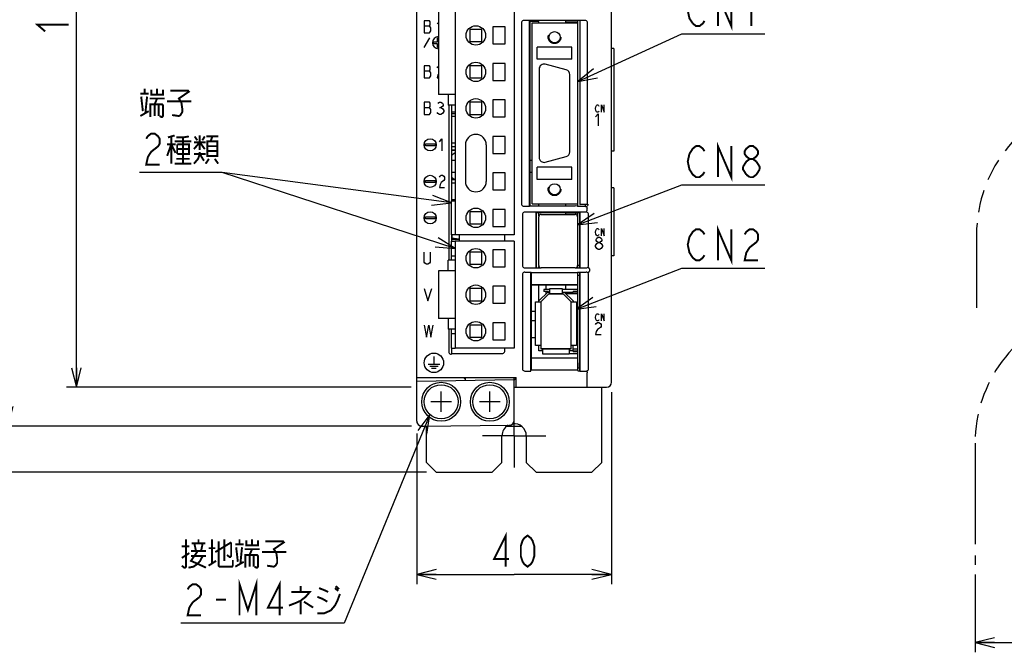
# Model space of a CAD drawing. Extents: x 70 to 816, y 33 to 540.
# Tile 5 of 23: x 338 to 541, y 226 to 356. Entities that reach past the tile are written whole.
import ezdxf

# ---------------------------------------------------------------- set-up
doc = ezdxf.new("R2010")
doc.units = 0
doc.header["$LTSCALE"] = 46.2
for name, pattern in [('CENTER', [0.6, 0.375, -0.075, 0.075, -0.075]), ('HIDDEN', [0.2, 0.1, -0.1]), ('PHANTOM', [0.8, 0.45, -0.05, 0.1, -0.05, 0.1, -0.05])]:
    doc.linetypes.add(name, pattern=pattern)
doc.layers.get('0').update_dxf_attribs({"linetype": 'CONTINUOUS'})
for name, color, linetype in [('ALL_AXIS', 7, 'CONTINUOUS'), ('ALL_CURVE', 7, 'CONTINUOUS'), ('ALL_DIM', 7, 'CONTINUOUS'), ('ALL_FEATURES', 7, 'CONTINUOUS'), ('ALL_NOTE', 7, 'CONTINUOUS'), ('DEFAULT_2', 8, 'HIDDEN')]:
    doc.layers.add(name, color=color, linetype=linetype)
doc.dimstyles.get("Standard").update_dxf_attribs({"dimtxt": 2.5, "dimasz": 2.5, "dimexe": 1.25, "dimexo": 0.625, "dimtad": 1, "dimcen": 2.5, "dimazin": 3, "dimtfac": 1, "dimtmove": 0, "dimatfit": 3})

# ---------------------------------------------------------------- blocks, each defined once
blk = doc.blocks.new('_OPEN')
at = {"color": 0, "linetype": 'BYBLOCK'}
for p, q in [((0, 0), (-1, 0.25)), ((-1, -0.25), (0, 0)), ((-1, 0), (0, 0))]:
    blk.add_line(p, q, dxfattribs=at)
blk = doc.blocks.new('*D1')
at = {"layer": 'ALL_DIM', "color": 2, "linetype": 'CONTINUOUS'}
for p, q in [((610, 269.87), (610, 225.5)), ((534.75, 241.5), (534.75, 225.5)), ((534.75, 227.5), (572.38, 227.5)), ((610, 227.5), (572.38, 227.5))]:
    blk.add_line(p, q, dxfattribs=at)
at = {"layer": 'ALL_DIM', "color": 2, "linetype": 'CONTINUOUS', "xscale": 4, "yscale": 4, "zscale": 4, "rotation": 180}
blk.add_blockref('_OPEN', (534.75, 227.5), dxfattribs=at)
at = {"layer": 'ALL_DIM', "color": 2, "linetype": 'CONTINUOUS', "xscale": 4, "yscale": 4, "zscale": 4}
blk.add_blockref('_OPEN', (610, 227.5), dxfattribs=at)
blk = doc.blocks.new('*D7')
at = {"layer": 'ALL_DIM', "color": 2, "linetype": 'CONTINUOUS'}
for p, q in [((419.07, 440), (348, 440)), ((350, 440), (350, 360)), ((350, 280), (350, 360)), ((418.83, 280), (348, 280))]:
    blk.add_line(p, q, dxfattribs=at)
at = {"layer": 'ALL_DIM', "color": 2, "linetype": 'CONTINUOUS', "xscale": 4, "yscale": 4, "zscale": 4}
for p, rotation in [((350, 440), 90), ((350, 280), 270)]:
    blk.add_blockref('_OPEN', p, dxfattribs=dict(at, rotation=rotation))
blk = doc.blocks.new('*D8')
at = {"layer": 'ALL_DIM', "color": 2, "linetype": 'CONTINUOUS'}
for p, q in [((418.67, 440), (334, 440)), ((336, 440), (336, 356)), ((336, 272), (336, 356)), ((418.9, 272), (334, 272))]:
    blk.add_line(p, q, dxfattribs=at)
at = {"layer": 'ALL_DIM', "color": 2, "linetype": 'CONTINUOUS', "xscale": 4, "yscale": 4, "zscale": 4}
for p, rotation in [((336, 440), 90), ((336, 272), 270)]:
    blk.add_blockref('_OPEN', p, dxfattribs=dict(at, rotation=rotation))
blk = doc.blocks.new('*D9')
at = {"layer": 'ALL_DIM', "color": 2, "linetype": 'CONTINUOUS'}
for p, q in [((460, 279), (460, 239.5)), ((420, 270.48), (420, 239.5)), ((420, 241.5), (440, 241.5)), ((460, 241.5), (440, 241.5))]:
    blk.add_line(p, q, dxfattribs=at)
at = {"layer": 'ALL_DIM', "color": 2, "linetype": 'CONTINUOUS', "xscale": 4, "yscale": 4, "zscale": 4, "rotation": 180}
blk.add_blockref('_OPEN', (420, 241.5), dxfattribs=at)
at = {"layer": 'ALL_DIM', "color": 2, "linetype": 'CONTINUOUS', "xscale": 4, "yscale": 4, "zscale": 4}
blk.add_blockref('_OPEN', (460, 241.5), dxfattribs=at)
blk = doc.blocks.new('*D15')
at = {"layer": 'ALL_DIM', "color": 2, "linetype": 'CONTINUOUS'}
for p, q in [((422, 457.5), (320, 457.5)), ((322, 457.5), (322, 360)), ((322, 262.5), (322, 360)), ((422, 262.5), (320, 262.5))]:
    blk.add_line(p, q, dxfattribs=at)
at = {"layer": 'ALL_DIM', "color": 2, "linetype": 'CONTINUOUS', "xscale": 4, "yscale": 4, "zscale": 4}
for p, rotation in [((322, 457.5), 90), ((322, 262.5), 270)]:
    blk.add_blockref('_OPEN', p, dxfattribs=dict(at, rotation=rotation))

msp = doc.modelspace()

# ---------------------------------------------------------------- linework, layer by layer
at = {"color": 7, "linetype": 'CONTINUOUS'}
for p, q in [((450.6, 354.9), (450.6, 355.36)), ((453.1, 355), (450.6, 355)), ((427.1, 336.228), (427.875, 336.228)), ((427.875, 330.12), (427.1, 330.12)), ((427.1, 329.48), (427.875, 329.48)), ((427.1, 328.7), (427.875, 328.7)), ((427.875, 322.62), (427.1, 322.62)), ((427.1, 321.98), (427.875, 321.98)), ((427.1, 318.5), (427.875, 318.5)), ((450.6, 317.24), (450.6, 317.7)), ((450.6, 315.5), (450.6, 315.8)), ((453.1, 315.75), (450.6, 315.75)), ((453.1, 303.276), (453.039, 303.276)), ((453.1, 302.859), (453.039, 302.859)), ((453.1, 302.4), (453.039, 302.4)), ((453.1, 302.224), (453.039, 302.224)), ((453.1, 302), (453.039, 302)), ((453.1, 301.8), (453.039, 301.8)), ((447.35, 300.05), (446.08, 300.05)), ((453.1, 300.05), (449.85, 300.05)), ((450.6, 300.05), (450.6, 301.05)), ((453.1, 299.65), (452.1, 299.65)), ((453.1, 299.55), (452.1, 299.55)), ((452.1, 287.45), (453.1, 287.45)), ((451.3, 286.95), (453.1, 286.95)), ((452.1, 287.35), (453.1, 287.35))]:
    msp.add_line(p, q, dxfattribs=at)
at = {"layer": 'ALL_AXIS', "color": 7, "linetype": 'CONTINUOUS'}
for p, q in [((427.875, 393.3), (427.875, 311.3)), ((440.025, 388.1), (440.025, 311.3)), ((424.425, 364.45), (424.425, 340.15)), ((453.1, 354.9), (453.1, 355.36)), ((435.625, 354.05), (435.625, 350.55)), ((438.125, 354.05), (435.625, 354.05)), ((438.125, 350.55), (438.125, 354.05)), ((435.625, 350.55), (438.125, 350.55)), ((435.625, 346.55), (435.625, 343.05)), ((438.125, 346.55), (435.625, 346.55)), ((438.125, 343.05), (438.125, 346.55)), ((450.709, 345.214), (446.409, 346.366)), ((445.15, 345.4), (445.15, 327.2)), ((451.45, 328.352), (451.45, 344.248)), ((435.625, 343.05), (438.125, 343.05)), ((427.875, 340.15), (424.425, 340.15)), ((438.125, 339.05), (435.625, 339.05)), ((435.625, 339.05), (435.625, 335.55)), ((438.125, 335.55), (438.125, 339.05)), ((427.1, 336.6), (427.1, 318.3)), ((427.1, 335.69), (427.875, 335.69)), ((435.625, 335.55), (438.125, 335.55)), ((438.125, 331.55), (435.625, 331.55)), ((435.625, 331.55), (435.625, 328.05)), ((438.125, 328.05), (438.125, 331.55)), ((427.875, 328.7), (427.1, 328.7)), ((435.625, 328.05), (438.125, 328.05)), ((446.409, 326.234), (450.709, 327.386)), ((438.125, 324.05), (435.625, 324.05)), ((435.625, 324.05), (435.625, 320.55)), ((438.125, 320.55), (438.125, 324.05)), ((435.625, 320.55), (438.125, 320.55)), ((427.875, 318.5), (427.1, 318.5)), ((438.125, 316.55), (435.625, 316.55)), ((435.625, 316.55), (435.625, 313.05)), ((438.125, 313.05), (438.125, 316.55)), ((453.1, 317.1), (453.1, 317.7)), ((453.1, 304.55), (453.1, 315.8)), ((454.7, 317.1), (454.7, 317.544)), ((445.05, 305), (445.05, 315)), ((445.55, 315.5), (452.55, 315.5)), ((453.05, 315), (453.05, 305)), ((453.1, 314.905), (453.05, 314.905)), ((435.625, 313.05), (438.125, 313.05)), ((427.1, 311.3), (427.1, 310)), ((440.025, 311.3), (427.875, 311.3)), ((440.025, 310), (427.875, 310)), ((427.875, 310), (427.875, 288)), ((440.025, 310), (440.025, 288)), ((433.375, 307.75), (430.875, 307.75)), ((430.875, 307.75), (430.875, 305.25)), ((433.375, 305.25), (433.375, 307.75)), ((438.125, 308.25), (435.625, 308.25)), ((435.625, 308.25), (435.625, 304.75)), ((438.125, 304.75), (438.125, 308.25)), ((427.875, 303.9), (424.425, 303.9)), ((424.425, 303.9), (424.425, 294.1)), ((430.875, 305.25), (433.375, 305.25)), ((435.625, 304.75), (438.125, 304.75)), ((452.55, 304.5), (445.55, 304.5)), ((453.1, 305.095), (453.05, 305.095)), ((453.1, 305.05), (453.5, 305.05)), ((453.1, 284), (453.1, 303.602)), ((453.1, 303.05), (453.5, 303.05)), ((438.125, 300.75), (435.625, 300.75)), ((435.625, 300.75), (435.625, 297.25)), ((438.125, 297.25), (438.125, 300.75)), ((435.625, 297.25), (438.125, 297.25)), ((427.875, 294.1), (424.425, 294.1)), ((444.4, 293.6), (443.5, 293.6)), ((438.125, 293.25), (435.625, 293.25)), ((435.625, 293.25), (435.625, 289.75)), ((438.125, 289.75), (438.125, 293.25)), ((435.625, 289.75), (438.125, 289.75)), ((427.1, 288), (427.1, 286.755)), ((440.025, 288), (427.875, 288)), ((453.1, 284), (453.5, 284))]:
    msp.add_line(p, q, dxfattribs=at)
at = {"layer": 'ALL_AXIS', "color": 7, "linetype": 'CENTER'}
for q in [(440, 276.5), (433.5, 270), (446.5, 270), (440, 263.5)]:
    msp.add_line((440, 270), q, dxfattribs=at)
at = {"layer": 'ALL_AXIS', "color": 7, "linetype": 'CONTINUOUS'}
for centre, radius in [((432.125, 352.3), 2), ((432.125, 344.8), 2), ((432.125, 337.3), 2), ((432.125, 314.8), 2), ((432.125, 306.5), 2), ((432.125, 299), 2), ((432.125, 291.5), 2), ((425, 277), 4), ((425, 277), 3.5), ((435, 277), 4), ((435, 277), 3.5)]:
    msp.add_circle(centre, radius, dxfattribs=at)
for centre, radius, start, end in [((446.15, 345.4), 1, 75, 180), ((450.45, 344.248), 1, 0, 75), ((450.45, 328.352), 1, 285, 360), ((446.15, 327.2), 1, 180, 285), ((445.55, 315), 0.5, 90, 180), ((452.55, 315), 0.5, 0, 90), ((445.55, 305), 0.5, 180, 270), ((452.55, 305), 0.5, 270, 360)]:
    msp.add_arc(centre, radius, start, end, dxfattribs=at)
at = {"layer": 'ALL_AXIS', "color": 3, "linetype": 'CONTINUOUS'}
for start, end in [(119.52894, 180), (0, 96.5927)]:
    msp.add_arc((440, 270), 2.5, start, end, dxfattribs=at)
at = {"layer": 'ALL_CURVE', "color": 4, "linetype": 'CONTINUOUS'}
for p, q in [((421.5, 355.3), (421.5, 352.8)), ((422.594, 355.3), (421.5, 355.3)), ((421.5, 354.258), (422.594, 354.258)), ((422.75, 355.092), (422.594, 355.3)), ((422.594, 354.258), (422.75, 354.467)), ((422.906, 353.842), (422.594, 354.258)), ((422.75, 354.467), (422.75, 355.092)), ((424.156, 354.675), (424.425, 354.944)), ((421.5, 352.8), (422.594, 352.8)), ((422.594, 352.8), (422.906, 353.217)), ((422.906, 353.217), (422.906, 353.842)), ((421.5, 349.8), (422.655, 351.8)), ((423.45, 350.6), (423.45, 351)), ((423.45, 351), (424.25, 351)), ((424.25, 350.6), (423.45, 350.6)), ((424.25, 351), (424.25, 351.8)), ((424.25, 351.8), (424.425, 351.8)), ((424.25, 349.8), (424.25, 350.6)), ((424.425, 349.8), (424.25, 349.8)), ((421.5, 346.05), (421.5, 343.55)), ((422.594, 346.05), (421.5, 346.05)), ((421.5, 345.008), (422.594, 345.008)), ((422.75, 345.842), (422.594, 346.05)), ((422.594, 345.008), (422.75, 345.217)), ((422.906, 344.592), (422.594, 345.008)), ((422.75, 345.217), (422.75, 345.842)), ((422.906, 343.967), (422.906, 344.592)), ((424.156, 345.633), (424.312, 345.842)), ((424.312, 344.175), (424.156, 343.55)), ((424.312, 345.842), (424.425, 345.917)), ((424.425, 344.325), (424.312, 344.175)), ((421.5, 343.55), (422.594, 343.55)), ((422.594, 343.55), (422.906, 343.967)), ((424.156, 343.55), (424.425, 343.55)), ((421.5, 338.55), (421.5, 336.05)), ((422.594, 338.55), (421.5, 338.55)), ((422.75, 338.342), (422.594, 338.55)), ((422.75, 337.717), (422.75, 338.342)), ((424.312, 338.342), (424.625, 338.55)), ((424.625, 338.55), (424.938, 338.55)), ((424.938, 338.55), (425.25, 338.342)), ((425.25, 338.342), (425.406, 338.133)), ((425.406, 338.133), (425.406, 337.925)), ((421.5, 337.508), (422.594, 337.508)), ((421.5, 336.05), (422.594, 336.05)), ((422.594, 337.508), (422.75, 337.717)), ((422.906, 337.092), (422.594, 337.508)), ((422.594, 336.05), (422.906, 336.467)), ((422.906, 336.467), (422.906, 337.092)), ((424.312, 336.258), (424.156, 336.467)), ((424.625, 336.05), (424.312, 336.258)), ((424.625, 337.508), (424.938, 337.508)), ((424.938, 336.05), (424.625, 336.05)), ((425.25, 337.717), (424.938, 337.508)), ((424.938, 337.508), (425.25, 337.3)), ((425.25, 336.258), (424.938, 336.05)), ((425.406, 337.925), (425.25, 337.717)), ((425.25, 337.3), (425.562, 336.883)), ((425.562, 336.675), (425.25, 336.258)), ((425.562, 336.883), (425.562, 336.675)), ((456.705, 337.25), (456.775, 337.625)), ((456.775, 336.875), (456.705, 337.25)), ((456.705, 335.575), (457.286, 336.2)), ((456.775, 337.625), (456.914, 337.875)), ((456.914, 336.625), (456.775, 336.875)), ((456.914, 337.875), (457.053, 338)), ((457.053, 336.5), (456.914, 336.625)), ((457.053, 338), (457.193, 338)), ((457.193, 336.5), (457.053, 336.5)), ((457.193, 338), (457.332, 337.875)), ((457.332, 336.625), (457.193, 336.5)), ((457.286, 336.2), (457.286, 333.7)), ((457.332, 337.875), (457.402, 337.75)), ((457.402, 336.75), (457.332, 336.625)), ((457.959, 338), (458.516, 336.5)), ((457.959, 336.5), (457.959, 338)), ((458.516, 336.5), (458.516, 338)), ((421.75, 329.6), (421.75, 330)), ((421.75, 330), (423.75, 330)), ((423.75, 330), (423.75, 329.6)), ((424.65, 330.425), (425.15, 331.05)), ((425.15, 331.05), (425.15, 328.55)), ((423.75, 329.6), (421.75, 329.6)), ((421.75, 322.5), (423.75, 322.5)), ((421.75, 322.1), (421.75, 322.5)), ((423.75, 322.1), (421.75, 322.1)), ((423.75, 322.5), (423.75, 322.1)), ((424.65, 323.133), (424.775, 323.342)), ((424.775, 323.342), (425.025, 323.55)), ((425.025, 322.092), (424.775, 321.675)), ((425.025, 323.55), (425.275, 323.55)), ((425.525, 322.508), (425.025, 322.092)), ((425.275, 323.55), (425.525, 323.342)), ((425.525, 323.342), (425.65, 323.133)), ((425.65, 322.717), (425.525, 322.508)), ((425.65, 323.133), (425.65, 322.717)), ((424.775, 321.675), (424.65, 321.05)), ((424.65, 321.05), (425.65, 321.05)), ((421.75, 315), (423.75, 315)), ((421.75, 314.6), (421.75, 315)), ((423.75, 314.6), (421.75, 314.6)), ((423.75, 315), (423.75, 314.6)), ((456.705, 311.85), (456.775, 312.225)), ((456.775, 311.475), (456.705, 311.85)), ((456.775, 312.225), (456.914, 312.475)), ((456.914, 312.475), (457.053, 312.6)), ((457.053, 312.6), (457.193, 312.6)), ((457.193, 312.6), (457.332, 312.475)), ((457.332, 312.475), (457.402, 312.35)), ((457.959, 312.6), (458.516, 311.1)), ((457.959, 311.1), (457.959, 312.6)), ((458.516, 311.1), (458.516, 312.6)), ((456.914, 311.225), (456.775, 311.475)), ((456.85, 310.383), (456.995, 310.592)), ((456.85, 310.175), (456.85, 310.383)), ((456.995, 309.967), (456.85, 310.175)), ((457.053, 311.1), (456.914, 311.225)), ((456.995, 310.592), (457.286, 310.8)), ((457.286, 309.758), (456.995, 309.967)), ((456.995, 309.55), (457.286, 309.758)), ((457.193, 311.1), (457.053, 311.1)), ((457.332, 311.225), (457.193, 311.1)), ((457.286, 310.8), (457.576, 310.8)), ((457.286, 309.758), (457.576, 309.758)), ((457.402, 311.35), (457.332, 311.225)), ((457.576, 310.8), (457.866, 310.592)), ((457.866, 309.967), (457.576, 309.758)), ((457.576, 309.758), (457.866, 309.55)), ((457.866, 310.592), (458.011, 310.383)), ((458.011, 310.175), (457.866, 309.967)), ((458.011, 310.383), (458.011, 310.175)), ((421.5, 305.667), (421.5, 307.75)), ((422.75, 307.75), (422.75, 305.667)), ((456.705, 309.133), (456.995, 309.55)), ((456.705, 308.925), (456.705, 309.133)), ((456.995, 308.508), (456.705, 308.925)), ((457.286, 308.3), (456.995, 308.508)), ((457.576, 308.3), (457.286, 308.3)), ((457.866, 308.508), (457.576, 308.3)), ((457.866, 309.55), (458.156, 309.133)), ((458.156, 308.925), (457.866, 308.508)), ((458.156, 309.133), (458.156, 308.925)), ((421.656, 305.458), (421.5, 305.667)), ((422.75, 305.667), (422.594, 305.458)), ((421.969, 305.25), (421.656, 305.458)), ((422.281, 305.25), (421.969, 305.25)), ((422.594, 305.458), (422.281, 305.25)), ((421.5, 300.25), (422.281, 297.75)), ((422.281, 297.75), (423.062, 300.25)), ((456.705, 294.35), (456.775, 294.725)), ((456.775, 293.975), (456.705, 294.35)), ((456.775, 294.725), (456.914, 294.975)), ((456.914, 293.725), (456.775, 293.975)), ((456.914, 294.975), (457.053, 295.1)), ((457.053, 293.6), (456.914, 293.725)), ((457.053, 295.1), (457.193, 295.1)), ((457.193, 293.6), (457.053, 293.6)), ((457.193, 295.1), (457.332, 294.975)), ((457.332, 293.725), (457.193, 293.6)), ((457.332, 294.975), (457.402, 294.85)), ((457.402, 293.85), (457.332, 293.725)), ((457.959, 295.1), (458.516, 293.6)), ((457.959, 293.6), (457.959, 295.1)), ((458.516, 293.6), (458.516, 295.1)), ((421.5, 292.75), (421.969, 290.25)), ((421.969, 290.25), (422.438, 292.75)), ((422.438, 292.75), (422.906, 290.25)), ((422.906, 290.25), (423.375, 292.75)), ((456.705, 292.883), (456.85, 293.092)), ((456.85, 293.092), (457.14, 293.3)), ((457.14, 291.842), (456.85, 291.425)), ((457.14, 293.3), (457.431, 293.3)), ((457.721, 292.258), (457.14, 291.842)), ((457.431, 293.3), (457.721, 293.092)), ((457.721, 293.092), (457.866, 292.883)), ((457.866, 292.467), (457.721, 292.258)), ((457.866, 292.883), (457.866, 292.467)), ((456.85, 291.425), (456.705, 290.8)), ((456.705, 290.8), (457.866, 290.8)), ((423.5, 286.3), (423.5, 284.7)), ((422.3, 284.7), (424.7, 284.7)), ((422.65, 284.3), (424.35, 284.3)), ((423, 283.9), (424, 283.9))]:
    msp.add_line(p, q, dxfattribs=at)
at = {"layer": 'ALL_CURVE', "color": 40, "linetype": 'CONTINUOUS'}
for p, q in [((445.5, 297.55), (447.1, 299.15)), ((445.5, 297.55), (445.5, 287.85)), ((447.1, 299.15), (450.1, 299.15)), ((450.1, 299.15), (451.7, 297.55)), ((451.7, 287.85), (451.7, 297.55)), ((451.7, 287.85), (445.5, 287.85)), ((425, 274.9), (425, 279.1)), ((435, 274.9), (435, 279.1)), ((427.1, 277), (422.9, 277)), ((437.1, 277), (432.9, 277))]:
    msp.add_line(p, q, dxfattribs=at)
at = {"layer": 'ALL_CURVE', "color": 4, "linetype": 'CONTINUOUS'}
for centre, radius in [((422.75, 329.8), 1.25), ((422.75, 322.3), 1.25), ((422.75, 314.8), 1.25), ((423.5, 285), 2)]:
    msp.add_circle(centre, radius, dxfattribs=at)
msp.add_arc((424.45, 350.8), 1.25, 91.146, 268.854, dxfattribs=at)
at = {"layer": 'ALL_DIM', "color": 2, "linetype": 'CONTINUOUS', "const_width": 0.4}
for points in [[(343.6, 353.12), (342, 354.496), (348.4, 354.496)], [(438.28, 243.1), (438.28, 249.5), (435.872, 244.7), (438.968, 244.7)], [(442.752, 243.1), (442.064, 243.633), (441.72, 244.167), (441.376, 245.233), (441.376, 247.367), (441.72, 248.433), (442.064, 248.967), (442.752, 249.5), (443.44, 248.967), (443.784, 248.433), (444.128, 247.367), (444.128, 245.233), (443.784, 244.167), (443.44, 243.633), (442.752, 243.1)]]:
    msp.add_lwpolyline(points, dxfattribs=at)
at = {"layer": 'ALL_FEATURES', "color": 7, "linetype": 'CONTINUOUS'}
for p, q in [((420, 273.009), (420, 439)), ((460, 281), (460, 439)), ((441.5, 354.9), (441.5, 317.7)), ((443.148, 355.4), (442, 355.4)), ((443.148, 317.2), (443.148, 355.4)), ((443.148, 355.4), (443.2, 355.36)), ((443.2, 355.36), (443.2, 317.24)), ((453.5, 355.36), (443.2, 355.36)), ((445.1, 355.15), (443.2, 355.15)), ((443.55, 355.15), (443.55, 355.36)), ((443.7, 317.7), (443.7, 354.9)), ((443.7, 354.9), (453.1, 354.9)), ((445.1, 354.9), (445.1, 355.15)), ((453.1, 317.7), (453.1, 354.9)), ((453.5, 355.36), (453.552, 355.4)), ((453.5, 355.36), (453.5, 317.561)), ((454.6, 355.4), (453.552, 355.4)), ((453.552, 317.544), (453.552, 355.4)), ((455.1, 317.544), (455.1, 354.9)), ((430.875, 353.55), (430.875, 351.05)), ((433.375, 353.55), (430.875, 353.55)), ((433.375, 351.05), (433.375, 353.55)), ((430.875, 351.05), (433.375, 351.05)), ((451.85, 349.9), (444.75, 349.9)), ((444.75, 347.4), (444.75, 349.9)), ((451.85, 347.4), (451.85, 349.9)), ((460.5, 349.6), (460, 349.6)), ((460.5, 349.6), (460.5, 328.5)), ((451.85, 347.4), (444.75, 347.4)), ((430.875, 346.05), (430.875, 343.55)), ((433.375, 346.05), (430.875, 346.05)), ((433.375, 343.55), (433.375, 346.05)), ((430.875, 343.55), (433.375, 343.55)), ((426.435, 340.15), (426.435, 337.95)), ((430.875, 338.55), (430.875, 336.05)), ((433.375, 338.55), (430.875, 338.55)), ((433.375, 336.05), (433.375, 338.55)), ((427.875, 337.95), (426.435, 337.95)), ((426.57, 337.95), (426.57, 306.1)), ((427.1, 337.95), (427.1, 336.6)), ((427.1, 336.6), (427.875, 336.6)), ((430.875, 336.05), (433.375, 336.05)), ((427.875, 328.193), (427.1, 327.65)), ((429.975, 329.8), (429.975, 322.3)), ((434.275, 329.8), (434.275, 322.3)), ((460.5, 328.5), (460, 328.5)), ((427.1, 326.65), (427.875, 326.65)), ((443.2, 326.65), (443.7, 326.65)), ((427.875, 324.15), (427.1, 324.15)), ((443.7, 324.15), (443.2, 324.15)), ((451.85, 325.2), (444.75, 325.2)), ((444.75, 322.7), (444.75, 325.2)), ((451.85, 322.7), (451.85, 325.2)), ((427.1, 323.15), (427.857, 322.62)), ((451.85, 322.7), (444.75, 322.7)), ((460.5, 321), (460, 321)), ((460.5, 321), (460.5, 307)), ((427.1, 318.3), (427.875, 318.3)), ((427.1, 311.3), (427.1, 318.3)), ((433.375, 316.05), (430.875, 316.05)), ((430.875, 316.05), (430.875, 313.55)), ((433.375, 313.55), (433.375, 316.05)), ((442, 317.2), (443.148, 317.2)), ((454.804, 316), (442.196, 316)), ((443.148, 317.2), (443.2, 317.24)), ((443.2, 317.24), (452.539, 317.24)), ((443.7, 317.7), (453.1, 317.7)), ((453.517, 315.817), (444.483, 315.817)), ((444.483, 315.817), (444.5, 315.8)), ((444.483, 315.817), (444.483, 304.533)), ((453.5, 315.8), (444.5, 315.8)), ((444.5, 315.8), (444.5, 304.55)), ((445.1, 317.24), (445.1, 317.7)), ((445.1, 315.187), (445.1, 315.8)), ((453.048, 317.22), (452.539, 317.24)), ((453.048, 317.22), (453.1, 317.1)), ((454.7, 317.1), (453.1, 317.1)), ((453.5, 317.561), (453.552, 317.544)), ((453.517, 315.817), (453.5, 315.8)), ((453.5, 304.55), (453.5, 315.8)), ((453.517, 315.817), (453.517, 304.533)), ((455.1, 317.544), (453.552, 317.544)), ((455, 316.466), (455, 316.717)), ((455.1, 317.544), (455.2, 317.5)), ((455.2, 317.5), (455.2, 317.6)), ((441.7, 315.504), (441.7, 305.031)), ((453.1, 313.735), (453.05, 313.735)), ((455.3, 305.031), (455.3, 315.504)), ((430.875, 313.55), (433.375, 313.55)), ((453.1, 312.855), (453.05, 312.855)), ((427.875, 311.3), (427.1, 311.3)), ((427.1, 310.42), (428.7, 310.42)), ((427.1, 310), (427.875, 310)), ((427.1, 306.1), (427.1, 310)), ((427.25, 310.631), (427.25, 311.3)), ((428.583, 310.42), (427.25, 310.631)), ((428.7, 311.3), (428.7, 310)), ((438.082, 310), (438.082, 311.3)), ((453.1, 310.32), (453.05, 310.32)), ((453.1, 309.68), (453.05, 309.68)), ((427.875, 306.1), (426.435, 306.1)), ((426.435, 303.9), (426.435, 306.1)), ((427.1, 307), (427.875, 307)), ((453.1, 307.145), (453.05, 307.145)), ((453.1, 306.265), (453.05, 306.265)), ((460.5, 307), (460, 307)), ((442.203, 304.533), (444.483, 304.533)), ((442.203, 303.637), (443.413, 303.637)), ((443.413, 303.637), (443.483, 303.567)), ((443.413, 283.3), (443.413, 303.637)), ((444.483, 304.533), (444.5, 304.55)), ((444.5, 304.55), (445.363, 304.55)), ((445.1, 304.55), (445.1, 304.813)), ((452.737, 304.55), (453.5, 304.55)), ((453.483, 303.602), (453.517, 303.637)), ((453.517, 304.533), (453.5, 304.55)), ((453.5, 303.62), (453.5, 283.367)), ((453.517, 304.533), (454.797, 304.533)), ((453.517, 303.637), (454.797, 303.637)), ((453.517, 283.3), (453.517, 303.637)), ((455.475, 304.337), (455.475, 303.833)), ((441.7, 303.138), (441.7, 283.797)), ((443.483, 303.567), (453.039, 303.567)), ((443.483, 303.567), (443.483, 301.067)), ((453.074, 303.602), (453.039, 303.567)), ((453.039, 303.567), (453.039, 301.067)), ((453.483, 303.602), (453.074, 303.602)), ((455.3, 283.797), (455.3, 303.138)), ((433.375, 300.25), (430.875, 300.25)), ((430.875, 300.25), (430.875, 297.75)), ((433.375, 297.75), (433.375, 300.25)), ((443.483, 301.067), (453.039, 301.067)), ((443.483, 301.067), (443.5, 301.05)), ((453.021, 301.05), (443.5, 301.05)), ((443.5, 301.05), (443.5, 286.05)), ((445.1, 297.55), (445.1, 301.05)), ((446.08, 300.05), (446.08, 299.65)), ((447.08, 299.65), (446.08, 299.65)), ((446.6, 300.05), (446.6, 301.05)), ((446.6, 299.216), (446.6, 299.65)), ((447.08, 299.65), (447.08, 299.55)), ((447.35, 300.25), (449.85, 300.25)), ((447.35, 299.15), (447.35, 300.25)), ((449.85, 300.25), (449.85, 299.15)), ((452.1, 299.55), (452.1, 299.65)), ((453.021, 301.05), (453.039, 301.067)), ((430.875, 297.75), (433.375, 297.75)), ((444.4, 297.55), (445.5, 297.55)), ((444.4, 288.55), (444.4, 297.55)), ((445.1, 297.716), (446.934, 299.55)), ((447.1, 299.15), (445.5, 297.55)), ((445.5, 297.55), (445.5, 287.85)), ((446.934, 299.55), (447.35, 299.55)), ((450.1, 299.15), (447.1, 299.15)), ((449.85, 299.55), (452.1, 299.55)), ((451.7, 297.55), (450.1, 299.15)), ((450.266, 299.55), (452.1, 297.716)), ((453.1, 299.15), (450.666, 299.15)), ((451.7, 297.55), (452.8, 297.55)), ((451.7, 287.85), (451.7, 297.55)), ((452.1, 297.716), (452.1, 297.55)), ((452.8, 297.55), (452.8, 288.55)), ((443.5, 295.65), (444.4, 295.65)), ((426.435, 294.1), (426.435, 291.9)), ((427.875, 291.9), (426.435, 291.9)), ((426.57, 291.9), (426.57, 287.254)), ((427.1, 288), (427.1, 291.9)), ((433.375, 292.75), (430.875, 292.75)), ((430.875, 292.75), (430.875, 290.25)), ((433.375, 290.25), (433.375, 292.75)), ((427.1, 291), (427.875, 291)), ((430.875, 290.25), (433.375, 290.25)), ((443.5, 290.23), (444.4, 290.215)), ((427.1, 288), (427.875, 288)), ((438.082, 287.418), (438.082, 288)), ((445.5, 288.55), (444.4, 288.55)), ((445.1, 287.45), (445.1, 288.55)), ((445.9, 287.45), (445.1, 287.45)), ((445.5, 287.85), (451.7, 287.85)), ((445.9, 286.75), (445.9, 287.85)), ((451.3, 287.85), (451.3, 286.75)), ((452.1, 287.45), (451.3, 287.45)), ((452.8, 288.55), (451.7, 288.55)), ((452.1, 287.35), (452.1, 288.55)), ((452.1, 287.85), (453.1, 287.85)), ((427.07, 286.755), (427.1, 286.755)), ((427.179, 286.918), (427.1, 286.755)), ((427.179, 286.918), (437.582, 286.918)), ((443.483, 286.033), (443.5, 286.05)), ((443.483, 286.033), (453.039, 286.033)), ((443.483, 286.033), (443.483, 283.567)), ((443.5, 286.05), (453.021, 286.05)), ((451.3, 286.75), (445.9, 286.75)), ((453.021, 286.05), (453.039, 286.033)), ((453.039, 286.033), (453.039, 283.567)), ((443.413, 283.3), (443.483, 283.567)), ((443.483, 283.567), (453.039, 283.567)), ((453.091, 283.367), (453.039, 283.567)), ((420, 282), (440.388, 282)), ((420, 281.251), (440, 281.6)), ((430, 281.605), (429.611, 282)), ((430, 281.425), (430, 282)), ((440, 273.166), (440, 282)), ((440.388, 281.843), (440, 281.448)), ((440.388, 280), (440.388, 282)), ((442.2, 283.3), (443.413, 283.3)), ((453.091, 283.367), (453.5, 283.367)), ((453.5, 283.367), (453.517, 283.3)), ((453.517, 283.3), (454.8, 283.3)), ((455, 280), (455, 282.919)), ((440, 280), (459, 280)), ((421, 272), (422, 272)), ((421.009, 272.009), (439.009, 272.166)), ((438.514, 272), (441.486, 272)), ((438.721, 272), (438.725, 272.133))]:
    msp.add_line(p, q, dxfattribs=at)
at = {"layer": 'ALL_FEATURES', "color": 1, "linetype": 'CONTINUOUS'}
for p, q in [((427.1, 336.6), (427.1, 318.3)), ((427.1, 311.3), (427.1, 310)), ((427.1, 288), (427.1, 286.755)), ((453.1, 285), (453.1, 284))]:
    msp.add_line(p, q, dxfattribs=at)
at = {"layer": 'ALL_FEATURES', "color": 8, "linetype": 'PHANTOM'}
for p, q in [((535.045, 311.3), (535.045, 296.3)), ((534.75, 268.5), (534.75, 243.5))]:
    msp.add_line(p, q, dxfattribs=at)
at = {"layer": 'ALL_FEATURES', "color": 3, "linetype": 'CONTINUOUS'}
for p, q in [((458, 264.5), (458, 280)), ((422, 264.5), (422, 272.017)), ((437.5, 264.5), (437.5, 270)), ((442.5, 270), (442.5, 264.5)), ((422, 264.5), (424, 262.5)), ((435.5, 262.5), (437.5, 264.5)), ((442.5, 264.5), (444.5, 262.5)), ((456, 262.5), (458, 264.5)), ((424, 262.5), (435.5, 262.5)), ((444.5, 262.5), (456, 262.5))]:
    msp.add_line(p, q, dxfattribs=at)
at = {"layer": 'ALL_FEATURES', "color": 7, "linetype": 'CONTINUOUS'}
for points in [[(442, 355.4), (441.845, 355.376), (441.706, 355.305), (441.595, 355.194), (441.524, 355.055), (441.5, 354.9)], [(455.1, 354.9), (455.076, 355.055), (455.005, 355.194), (454.894, 355.305), (454.755, 355.376), (454.6, 355.4)], [(441.5, 317.7), (441.524, 317.545), (441.595, 317.406), (441.706, 317.295), (441.845, 317.224), (442, 317.2)], [(442.196, 316), (442.041, 315.976), (441.903, 315.906), (441.794, 315.797), (441.724, 315.659), (441.7, 315.504)], [(454.7, 317.1), (454.837, 317.119), (454.962, 317.174), (455.068, 317.261), (455.146, 317.373), (455.195, 317.5)], [(455.3, 315.504), (455.276, 315.659), (455.206, 315.797), (455.097, 315.906), (454.959, 315.976), (454.804, 316)], [(454.885, 317.021), (454.91, 316.999), (454.94, 316.94), (454.971, 316.849), (454.998, 316.739)], [(454.942, 316.165), (454.952, 316.176), (454.961, 316.194), (454.97, 316.219)], [(454.97, 316.219), (454.984, 316.287), (454.995, 316.372), (455, 316.466)], [(455, 316.717), (455, 316.725), (454.999, 316.732), (454.998, 316.739)], [(441.7, 305.031), (441.724, 304.878), (441.795, 304.739), (441.906, 304.629), (442.047, 304.557), (442.203, 304.533)], [(442.203, 303.637), (442.047, 303.613), (441.906, 303.541), (441.795, 303.431), (441.724, 303.292), (441.7, 303.138)], [(454.797, 304.533), (454.953, 304.557), (455.094, 304.629), (455.205, 304.739), (455.276, 304.878), (455.3, 305.031)], [(455.3, 303.138), (455.276, 303.292), (455.205, 303.431), (455.094, 303.541), (454.953, 303.613), (454.797, 303.637)], [(455.238, 304.615), (455.269, 304.601), (455.32, 304.558), (455.385, 304.489), (455.454, 304.405)], [(455.454, 303.765), (455.385, 303.681), (455.32, 303.612), (455.269, 303.569), (455.238, 303.555)], [(455.475, 304.337), (455.472, 304.362), (455.465, 304.385), (455.454, 304.405)], [(455.454, 303.765), (455.465, 303.785), (455.472, 303.808), (455.475, 303.833)], [(426.57, 287.254), (426.594, 287.1), (426.665, 286.96), (426.776, 286.85), (426.915, 286.779), (427.07, 286.755)], [(437.582, 286.918), (437.691, 286.93), (437.796, 286.966), (437.892, 287.026), (437.973, 287.105), (438.033, 287.201), (438.07, 287.308), (438.082, 287.418)], [(441.7, 283.797), (441.724, 283.643), (441.795, 283.505), (441.905, 283.395), (442.044, 283.325), (442.2, 283.3)], [(454.8, 283.3), (454.956, 283.325), (455.095, 283.395), (455.205, 283.505), (455.276, 283.643), (455.3, 283.797)], [(454.942, 283.219), (454.963, 283.191), (454.982, 283.125), (454.995, 283.03), (455, 282.918)]]:
    msp.add_lwpolyline(points, dxfattribs=at)
at = {"layer": 'ALL_FEATURES', "color": 1, "linetype": 'CONTINUOUS', "const_width": 0.084}
for points in [[(453.1, 354.9), (453.1, 355.36)], [(453.1, 317.1), (453.1, 317.7)], [(453.1, 304.55), (453.1, 315.8)], [(453.1, 285), (453.1, 303.602)]]:
    msp.add_lwpolyline(points, dxfattribs=at)
at = {"layer": 'ALL_FEATURES', "color": 7, "linetype": 'CONTINUOUS'}
for centre in [(448.3, 351.93), (448.3, 320.67)]:
    msp.add_circle(centre, 1.154, dxfattribs=at)
at = {"layer": 'ALL_FEATURES', "color": 8, "linetype": 'PHANTOM'}
for centre, radius, start in [((563.395, 311.3), 28.35, 100.47527), ((563, 268.5), 28.25, 106.92808)]:
    msp.add_arc(centre, radius, start, 180, dxfattribs=at)
at = {"layer": 'ALL_FEATURES', "color": 7, "linetype": 'CONTINUOUS'}
for centre, radius, start, end in [((432.125, 329.8), 2.15, 0, 180), ((432.125, 322.3), 2.15, 180, 360), ((459, 281), 1, 270, 360), ((421, 273.009), 1, 180, 270.5), ((421, 273), 1, 180, 270), ((439, 273.166), 1, 270.5, 360)]:
    msp.add_arc(centre, radius, start, end, dxfattribs=at)
at = {"layer": 'ALL_NOTE', "color": 2, "linetype": 'CONTINUOUS'}
for p, q in [((453.1, 342.834), (474.5, 352.617)), ((474.5, 352.617), (475, 352.617)), ((475, 352.617), (491.512, 352.617)), ((379.5, 324.133), (362.988, 324.133)), ((379.5, 324.133), (362.988, 324.133)), ((380, 324.133), (379.5, 324.133)), ((380, 324.133), (379.5, 324.133)), ((427.875, 308.531), (380, 324.133)), ((427.1, 317.868), (380, 324.133)), ((453.05, 313.362), (474.5, 321.566)), ((474.5, 321.566), (475, 321.566)), ((475, 321.566), (491.512, 321.566)), ((452.8, 296.03), (474.5, 304.463)), ((474.5, 304.463), (475, 304.463)), ((475, 304.463), (491.512, 304.463)), ((422.67, 274.388), (405.028, 231.5)), ((404.528, 231.5), (371.504, 231.5)), ((405.028, 231.5), (404.528, 231.5))]:
    msp.add_line(p, q, dxfattribs=at)
at = {"layer": 'ALL_NOTE', "color": 2, "linetype": 'CONTINUOUS', "const_width": 0.4}
for points in [[(481.88, 354.217), (481.88, 360.617), (484.632, 354.217), (484.632, 360.617)], [(487.384, 359.017), (488.76, 360.617), (488.76, 354.217)], [(476.72, 354.75), (476.032, 355.817), (475.688, 357.417), (476.032, 359.017)], [(479.128, 355.283), (478.784, 354.75), (478.096, 354.217), (477.408, 354.217), (476.72, 354.75)], [(363.16, 340.333), (364.88, 340.333)], [(364.02, 340.333), (364.02, 341.333)], [(365.396, 341.133), (365.396, 340.133), (367.804, 340.133), (367.804, 341.133)], [(366.6, 341.333), (366.6, 340.133)], [(369.352, 340.933), (372.964, 340.933), (373.136, 340.733), (371.072, 339.333), (371.588, 338.533), (371.76, 337.333), (371.76, 336.533), (371.416, 335.933), (371.072, 335.733), (369.696, 335.933)], [(363.332, 339.733), (363.676, 336.733)], [(364.192, 336.333), (364.536, 339.733)], [(365.052, 339.333), (368.148, 339.333)], [(365.224, 335.533), (365.224, 338.133), (367.632, 338.133), (367.804, 337.933), (367.804, 335.733), (367.632, 335.533), (367.46, 335.533), (367.116, 335.733)], [(366.084, 338.133), (366.6, 339.333)], [(366.084, 338.133), (366.084, 335.733)], [(366.944, 338.133), (366.944, 335.733)], [(368.664, 338.733), (373.652, 338.733)], [(363.16, 335.733), (364.88, 336.733)], [(364.364, 331.067), (364.708, 331.6), (365.396, 332.133), (366.084, 332.133), (366.772, 331.6), (367.116, 331.067), (367.116, 330), (366.772, 329.467)], [(368.664, 327.533), (369.524, 329.933), (370.384, 328.133)], [(368.664, 329.933), (370.384, 329.933)], [(368.836, 331.333), (370.212, 331.733)], [(369.524, 331.533), (369.524, 325.933)], [(370.212, 330.533), (373.652, 330.533)], [(370.556, 331.333), (371.932, 331.333), (373.136, 331.533)], [(370.728, 329.933), (370.728, 327.933)], [(370.728, 327.933), (373.136, 327.933), (373.136, 329.933), (370.728, 329.933)], [(371.932, 331.333), (371.932, 325.933)], [(374.168, 328.933), (375.372, 330.333), (376.404, 328.933)], [(374.168, 330.333), (376.576, 330.333)], [(374.856, 330.733), (374.34, 331.533)], [(375.372, 331.733), (375.372, 328.733)], [(375.888, 330.733), (376.404, 331.533)], [(376.748, 331.533), (379.156, 331.533)], [(378.984, 330.533), (376.92, 330.533), (376.92, 327.533), (378.984, 327.533), (378.984, 330.533)], [(377.952, 331.533), (377.608, 330.533)], [(481.88, 323.166), (481.88, 329.566), (484.632, 323.166), (484.632, 329.566)], [(366.772, 329.467), (365.396, 328.4), (364.708, 327.333), (364.364, 325.733), (367.116, 325.733)], [(370.728, 328.933), (373.136, 328.933)], [(375.372, 328.333), (375.372, 327.933), (375.028, 326.933), (374.168, 325.933)], [(374.168, 327.933), (376.576, 327.933)], [(375.372, 327.933), (376.232, 326.533)], [(376.92, 329.533), (378.984, 329.533)], [(378.984, 328.533), (376.92, 328.533)], [(479.128, 324.232), (478.784, 323.699), (478.096, 323.166), (477.408, 323.166), (476.72, 323.699), (476.376, 324.232), (476.032, 324.766), (475.688, 326.366), (476.032, 327.966)], [(476.032, 327.966), (476.72, 329.032), (477.408, 329.566), (478.096, 329.566), (478.784, 329.032), (479.128, 328.499)], [(488.416, 326.899), (487.728, 327.432), (487.384, 327.966), (487.384, 328.499), (487.728, 329.032), (488.416, 329.566), (489.104, 329.566), (489.792, 329.032), (490.136, 328.499), (490.136, 327.966), (489.792, 327.432), (489.104, 326.899)], [(370.212, 325.933), (373.652, 325.933)], [(370.556, 326.933), (373.308, 326.933)], [(377.264, 326.933), (376.576, 325.933)], [(378.468, 326.933), (379.156, 325.933)], [(487.04, 325.299), (487.728, 326.366), (488.416, 326.899), (489.104, 326.899), (489.792, 326.366)], [(489.792, 326.366), (490.48, 325.299), (490.48, 324.766)], [(487.728, 323.699), (487.04, 324.766), (487.04, 325.299)], [(488.416, 323.166), (487.728, 323.699)], [(490.48, 324.766), (489.792, 323.699), (489.104, 323.166), (488.416, 323.166)], [(476.032, 310.863), (476.72, 311.93), (477.408, 312.463), (478.096, 312.463), (478.784, 311.93), (479.128, 311.396)], [(481.88, 306.063), (481.88, 312.463), (484.632, 306.063), (484.632, 312.463)], [(487.384, 311.396), (487.728, 311.93), (488.416, 312.463), (489.104, 312.463), (489.792, 311.93), (490.136, 311.396), (490.136, 310.33), (489.792, 309.796)], [(479.128, 307.13), (478.784, 306.596), (478.096, 306.063), (477.408, 306.063), (476.72, 306.596), (476.376, 307.13), (476.032, 307.663), (475.688, 309.263), (476.032, 310.863)], [(489.792, 309.796), (488.416, 308.73), (487.728, 307.663), (487.384, 306.063), (490.136, 306.063)], [(372.536, 248.7), (372.536, 243.1), (372.364, 242.9), (372.192, 242.9), (371.676, 243.3)], [(371.676, 247.3), (373.224, 247.3)], [(373.74, 247.9), (376.492, 247.9)], [(374.6, 246.3), (374.256, 247.9)], [(375.116, 247.9), (375.116, 248.7)], [(375.976, 247.9), (375.632, 246.3)], [(377.18, 246.9), (378.556, 246.9)], [(377.868, 248.7), (377.868, 243.7)], [(378.556, 246.1), (381.824, 248.1)], [(379.244, 248.3), (379.244, 243.3), (379.416, 243.1), (381.996, 243.1), (382.168, 243.3), (382.168, 244.5)], [(380.448, 248.7), (380.448, 244.3)], [(381.824, 248.1), (381.824, 245.3), (381.652, 245.1), (381.48, 245.1), (380.964, 245.5)], [(382.684, 247.7), (384.404, 247.7)], [(382.856, 247.1), (383.2, 244.1)], [(383.544, 247.7), (383.544, 248.7)], [(383.716, 243.7), (384.06, 247.1)], [(384.92, 248.5), (384.92, 247.5), (387.328, 247.5), (387.328, 248.5)], [(386.124, 248.7), (386.124, 247.5)], [(388.876, 248.3), (392.488, 248.3), (392.66, 248.1), (390.596, 246.7), (391.112, 245.9), (391.284, 244.7), (391.284, 243.9), (390.94, 243.3), (390.596, 243.1), (389.22, 243.3)], [(371.676, 244.9), (373.224, 245.9)], [(373.052, 242.9), (374.084, 243.1), (374.944, 243.7), (375.46, 244.3), (375.976, 245.3)], [(374.944, 246.3), (373.568, 244.3), (376.664, 242.9)], [(373.568, 246.3), (376.664, 246.3)], [(373.568, 245.3), (376.664, 245.3)], [(384.576, 246.7), (387.672, 246.7)], [(384.748, 242.9), (384.748, 245.5), (387.156, 245.5), (387.328, 245.3), (387.328, 243.1), (387.156, 242.9), (386.984, 242.9), (386.64, 243.1)], [(385.608, 245.5), (386.124, 246.7)], [(385.608, 245.5), (385.608, 243.1)], [(386.468, 245.5), (386.468, 243.1)], [(388.188, 246.1), (393.176, 246.1)], [(377.18, 243.3), (378.728, 244.3)], [(382.684, 243.1), (384.404, 244.1)], [(372.88, 238.433), (373.224, 238.967), (373.912, 239.5), (374.6, 239.5), (375.288, 238.967), (375.632, 238.433), (375.632, 237.367), (375.288, 236.833)], [(383.544, 233.1), (383.544, 239.5), (385.264, 234.167), (386.984, 239.5), (386.984, 233.1)], [(391.8, 233.1), (391.8, 239.5), (389.392, 234.7), (392.488, 234.7)], [(396.1, 239.1), (396.1, 237.9)], [(399.884, 238.7), (400.916, 238.3), (401.776, 237.9)], [(403.152, 238.7), (403.84, 238.1)], [(403.324, 239.1), (404.012, 238.5)], [(375.288, 236.833), (373.912, 235.767), (373.224, 234.7), (372.88, 233.1), (375.632, 233.1)], [(394.208, 237.9), (397.992, 237.9), (397.132, 236.9), (396.1, 236.1), (395.24, 235.7), (393.692, 235.1)], [(399.54, 233.5), (400.916, 233.5), (402.292, 234.1), (403.152, 235.1), (403.668, 236.1), (404.184, 237.5)], [(399.54, 236.9), (400.572, 236.5), (401.604, 235.9)], [(378.728, 236.3), (380.792, 236.3)], [(396.1, 236.1), (396.1, 233.3)], [(396.788, 235.9), (398.68, 234.7)]]:
    msp.add_lwpolyline(points, dxfattribs=at)
at = {"layer": 'ALL_NOTE', "color": 2, "linetype": 'CONTINUOUS'}
for points in [[(456.322, 345.407), (453.1, 342.834), (457.154, 343.588)], [(423.003, 317.404), (427.1, 317.868), (423.267, 319.387)], [(456.429, 315.725), (453.05, 313.362), (457.143, 313.857)], [(423.762, 308.819), (427.875, 308.531), (424.382, 310.721)], [(456.166, 298.411), (452.8, 296.03), (456.891, 296.547)], [(422.073, 270.309), (422.67, 274.388), (420.224, 271.069)]]:
    msp.add_lwpolyline(points, dxfattribs=at)
at = {"layer": 'DEFAULT_2', "color": 8, "linetype": 'HIDDEN'}
for centre in [(448.3, 351.93), (448.3, 320.67)]:
    msp.add_circle(centre, 1.3, dxfattribs=at)

# ---------------------------------------------------------------- dimensions: what is measured, and where the dimension line sits
at = {"layer": 'ALL_DIM', "color": 2, "linetype": 'CONTINUOUS'}
for base, p1, p2, angle, picture, middle in [((322, 262.5), (422, 457.5), (422, 262.5), 270, '*D15', (320.4, 351.744)), ((336, 272), (418.673, 440), (418.9, 272), 270, '*D8', (334.4, 347.744)), ((350, 280), (419.067, 440), (418.83, 280), 270, '*D7', (348.4, 351.744)), ((534.75, 227.5), (610, 269.872), (534.75, 241.5), 180, '*D1', (561.367, 229.1))]:
    dim = msp.add_linear_dim(base=base, p1=p1, p2=p2, angle=angle, dimstyle='Standard', dxfattribs=at)
    dim.commit()
    dim.dimension.update_dxf_attribs({"geometry": picture, "text_midpoint": middle, "dimtype": 128})
dim = msp.add_linear_dim(base=(460, 241.5), p1=(420, 270.481), p2=(460, 279), dimstyle='Standard', dxfattribs=at)
dim.commit()
dim.dimension.update_dxf_attribs({"geometry": '*D9', "text_midpoint": (434.496, 243.1), "dimtype": 128})

doc.saveas('drawing.dxf')
